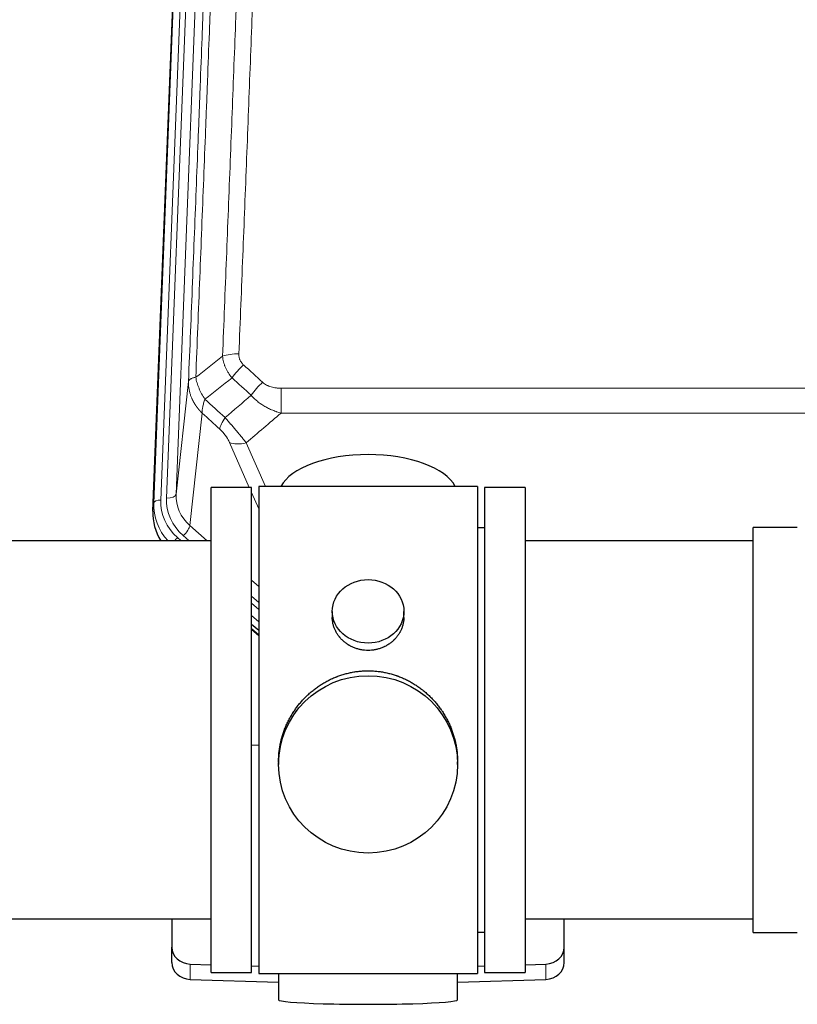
# Model space of a CAD drawing. Header units: inches. Extents: x 0 to 23760, y -13 to 16800.
# Tile 42 of 247: x 3501 to 3828, y 7240 to 7654. Entities that reach past the tile are written whole.
import ezdxf

# ---------------------------------------------------------------- set-up
doc = ezdxf.new("R2010")
doc.units = ezdxf.units.IN
doc.layers.add('1', color=7, linetype='Continuous', true_color=0xffffff)

msp = doc.modelspace()

# ---------------------------------------------------------------- linework, layer by layer
at = {"layer": '1', "color": 110, "linetype": 'Continuous', "lineweight": 13}
for p, q in [((3579.407, 7786.04), (3566.341, 7454.146)), ((3556.963, 7450.464), (3570.074, 7783.486)), ((3573.068, 7784.706), (3559.957, 7451.684)), ((3562.349, 7452.52), (3575.415, 7784.414)), ((3566.341, 7454.146), (3571.588, 7501.553)), ((3610.518, 7498.752), (3610.518, 7488.321)), ((3610.518, 7498.752), (3843.691, 7498.752)), ((3577.403, 7488.201), (3572.178, 7441.001)), ((3843.691, 7488.321), (3610.518, 7488.321)), ((3597.142, 7457.02), (3588.83, 7475.951)), ((3595.891, 7475.801), (3603.949, 7457.449)), ((3601.104, 7447.994), (3598.105, 7454.827)), ((3556.582, 7447.026), (3556.963, 7450.464)), ((3572.178, 7441.001), (3579.486, 7434.519)), ((3566.962, 7435.91), (3568.529, 7434.52)), ((3569.354, 7436.745), (3571.863, 7434.519)), ((3598.104, 7418.005), (3601.104, 7415.344)), ((3598.104, 7411.243), (3601.104, 7408.583)), ((3598.104, 7408.286), (3601.104, 7405.626)), ((3601.104, 7400.555), (3598.104, 7403.216)), ((3598.104, 7397.708), (3601.104, 7395.047)), ((3572.325, 7250.103), (3572.325, 7256.567)), ((3721.884, 7250.103), (3721.884, 7256.567))]:
    msp.add_line(p, q, dxfattribs=at)
at = {"layer": '1', "color": 2, "linetype": 'Continuous', "lineweight": 25}
for p, q in [((3556.582, 7447.026), (3569.7, 7780.228)), ((3598.104, 7457.02), (3581.104, 7457.02)), ((3581.104, 7253.02), (3581.104, 7457.02)), ((3598.104, 7253.02), (3598.104, 7457.02)), ((3693.104, 7457.45), (3601.104, 7457.45)), ((3601.104, 7457.45), (3601.104, 7252.59)), ((3693.104, 7457.45), (3693.104, 7252.59)), ((3713.104, 7457.02), (3696.104, 7457.02)), ((3696.104, 7457.02), (3696.104, 7253.02)), ((3713.104, 7457.02), (3713.104, 7253.02)), ((3696.104, 7440.02), (3693.104, 7440.02)), ((3827.604, 7440.17), (3809.104, 7440.17)), ((3809.104, 7430.549), (3809.104, 7440.17)), ((3581.104, 7434.52), (3485.104, 7434.52)), ((3809.104, 7434.52), (3713.104, 7434.52)), ((3809.104, 7269.87), (3809.104, 7430.549)), ((3632.057, 7404.888), (3632.057, 7402.316)), ((3662.152, 7402.304), (3662.152, 7404.888)), ((3601.104, 7396.779), (3598.104, 7399.44)), ((3598.104, 7397.44), (3601.104, 7394.779)), ((3601.105, 7348.623), (3598.105, 7348.53)), ((3609.465, 7341.669), (3609.465, 7340.531)), ((3684.744, 7340.531), (3684.744, 7341.669)), ((3485.104, 7275.52), (3581.104, 7275.52)), ((3564.604, 7275.52), (3564.604, 7263.659)), ((3713.104, 7275.52), (3809.104, 7275.52)), ((3729.604, 7263.659), (3729.604, 7275.52)), ((3693.104, 7270.02), (3696.104, 7270.02)), ((3809.104, 7269.87), (3827.604, 7269.87)), ((3564.604, 7257.194), (3564.604, 7263.659)), ((3729.604, 7257.194), (3729.604, 7263.659)), ((3572.325, 7256.567), (3581.105, 7256.295)), ((3598.105, 7255.769), (3601.105, 7255.676)), ((3693.104, 7255.676), (3696.103, 7255.769)), ((3713.104, 7256.295), (3721.884, 7256.567)), ((3581.104, 7253.02), (3598.104, 7253.02)), ((3601.104, 7252.59), (3648.401, 7252.59)), ((3609.44, 7252.589), (3609.44, 7241.526)), ((3648.401, 7252.59), (3693.104, 7252.59)), ((3684.768, 7241.526), (3684.768, 7252.59)), ((3696.104, 7253.02), (3713.104, 7253.02)), ((3572.325, 7250.103), (3609.441, 7248.953)), ((3684.767, 7248.953), (3721.884, 7250.103))]:
    msp.add_line(p, q, dxfattribs=at)
at = {"layer": '1', "color": 110, "linetype": 'Continuous', "lineweight": 13}
for centre, major_axis, ratio, start_param, end_param in [((3592.779, 7508.844), (9.992, -0.404), 0.431453, 1.5882535, 2.3480729), ((3594.751, 7504.25), (-6.729, -7.397), 0.3051216, 4.388767, 5.1358022), ((3602.76, 7496.958), (6.736, 7.391), 0.3030979, 1.2497453, 1.9956357), ((3591.804, 7487.571), (6.719, 7.407), 0.3029797, 1.994528, 2.7400357), ((3595.891, 7481.973), (9.156, 4.02), 0.5833249, 3.617995, 4.4616661), ((3583.976, 7449.58), (27.029, -0.244), 0.8851019, 3.1148362, 3.8326992), ((3559.957, 7450.299), (-2.998, 0.118), 0.4614673, 4.7305545, 6.248991), ((3583.976, 7450.966), (-24.034, -0.11), 0.8859493, 6.2442616, 7.0633748), ((3586.368, 7451.801), (-24.034, -0.11), 0.8859493, 6.2442616, 7.0633748), ((3562.349, 7454.367), (-3.997, 0.157), 0.4614673, 1.5889619, 3.1073983), ((3586.368, 7453.648), (-20.033, -0.591), 0.8872905, 6.2219242, 7.0410373), ((3569.354, 7438.592), (-2.654, -2.992), 0.3265056, 1.2180917, 2.7365282), ((3566.962, 7434.525), (-1.991, -2.244), 0.3265056, 4.3596844, 4.9963838)]:
    msp.add_ellipse(centre, major_axis=major_axis, ratio=ratio, start_param=start_param, end_param=end_param, dxfattribs=at)
at = {"layer": '1', "color": 2, "linetype": 'Continuous', "lineweight": 25}
for centre, major_axis, ratio, start_param, end_param in [((3647.104, 7453.478), (-37.64, 0), 0.4617486, 3.372107, 6.0525728), ((3583.604, 7446.218), (-27.038, -0.124), 0.8859493, 6.2442616, 6.7882167), ((3572.604, 7263.659), (-8, 0), 0.8870108, 0, 1.5358897), ((3721.604, 7263.659), (-8, 0), 0.8870108, 1.6057029, 3.1415927), ((3572.604, 7257.194), (-8, 0), 0.8870108, 0, 1.5358897), ((3721.604, 7257.194), (-8, 0), 0.8870108, 1.6057029, 3.1415927), ((3647.104, 7241.526), (-37.664, 0), 0.0504434, 0, 3.1415927)]:
    msp.add_ellipse(centre, major_axis=major_axis, ratio=ratio, start_param=start_param, end_param=end_param, dxfattribs=at)
for centre, major_axis, ratio in [((3647.104, 7404.888), (15.048, 0), 0.8870108), ((3647.104, 7340.531), (-37.64, 0), 0.9914449)]:
    msp.add_ellipse(centre, major_axis=major_axis, ratio=ratio, dxfattribs=at)
at = {"layer": '1', "color": 110, "linetype": 'Continuous', "lineweight": 13}
for points, knots in [([(3604.737, 7832.164), (3604.3, 7819.451), (3603.409, 7793.873), (3602.489, 7767.993), (3601.787, 7748.47), (3601.551, 7741.943), (3601.075, 7728.853), (3600.835, 7722.288), (3600.11, 7702.539), (3599.619, 7689.302), (3598.995, 7672.667), (3598.87, 7669.336), (3598.618, 7662.665), (3598.24, 7652.647), (3597.858, 7642.592), (3597.087, 7622.434), (3596.045, 7595.426), (3594.437, 7554.522), (3593.336, 7526.992), (3592.779, 7513.161)], [0, 0, 0, 0, 0.125, 0.25, 0.25, 0.3125, 0.3125, 0.375, 0.375, 0.5, 0.5, 0.53125, 0.53125, 0.5625, 0.625, 0.625, 0.75, 0.875, 1, 1, 1, 1]), ([(3586.873, 7827.229), (3586.817, 7825.617), (3586.761, 7824.004), (3586.649, 7820.775), (3586.481, 7815.928), (3586.085, 7804.592), (3585.742, 7794.833), (3585.049, 7775.257), (3584.108, 7749.001), (3582.65, 7709.156), (3581.645, 7682.285), (3581.072, 7667.083), (3581.008, 7665.393), (3580.88, 7662.011), (3580.687, 7656.933), (3580.236, 7645.063), (3579.844, 7634.848), (3579.516, 7626.314), (3579.45, 7624.606), (3579.318, 7621.188), (3579.12, 7616.058), (3578.655, 7604.066), (3578.252, 7593.749), (3577.44, 7573.067), (3576.343, 7545.359), (3575.215, 7517.386), (3574.644, 7503.333)], [0, 0, 0, 0, 0.015625, 0.015625, 0.03125, 0.0625, 0.125, 0.125, 0.25, 0.375, 0.5, 0.5, 0.515625, 0.515625, 0.53125, 0.5625, 0.625, 0.625, 0.640625, 0.640625, 0.65625, 0.6875, 0.75, 0.75, 0.875, 1, 1, 1, 1]), ([(3585.896, 7512.2), (3586.454, 7526.013), (3587.556, 7553.508), (3589.166, 7594.36), (3590.209, 7621.334), (3590.981, 7641.467), (3591.364, 7651.509), (3591.743, 7661.514), (3591.994, 7668.176), (3592.12, 7671.503), (3592.744, 7688.117), (3593.236, 7701.338), (3593.962, 7721.062), (3594.203, 7727.618), (3594.679, 7740.692), (3594.915, 7747.21), (3595.618, 7766.708), (3596.54, 7792.555), (3597.432, 7818.101), (3597.87, 7830.798)], [0, 0, 0, 0, 0.125, 0.25, 0.375, 0.375, 0.4375, 0.46875, 0.46875, 0.5, 0.5, 0.625, 0.625, 0.6875, 0.6875, 0.75, 0.75, 0.875, 1, 1, 1, 1]), ([(3571.588, 7501.553), (3572.158, 7515.552), (3573.283, 7543.42), (3574.377, 7571.024), (3575.186, 7591.628), (3575.588, 7601.905), (3576.052, 7613.852), (3576.25, 7618.962), (3576.381, 7622.367), (3576.447, 7624.069), (3576.774, 7632.571), (3577.165, 7642.747), (3577.615, 7654.573), (3577.807, 7659.631), (3577.935, 7663.001), (3577.998, 7664.685), (3578.571, 7679.828), (3579.572, 7706.597), (3581.027, 7746.29), (3582.433, 7785.524), (3583.339, 7811.373), (3583.784, 7824.221)], [0, 0, 0, 0, 0.125, 0.25, 0.25, 0.3125, 0.34375, 0.359375, 0.359375, 0.375, 0.375, 0.4375, 0.46875, 0.484375, 0.484375, 0.5, 0.5, 0.625, 0.75, 0.875, 1, 1, 1, 1]), ([(3589.929, 7503.083), (3589.638, 7503.427), (3589.361, 7503.778), (3589.032, 7504.226), (3588.967, 7504.315), (3588.839, 7504.496), (3588.776, 7504.587), (3588.59, 7504.861), (3588.469, 7505.044), (3588.12, 7505.597), (3587.685, 7506.343), (3587.312, 7507.107), (3587.056, 7507.686), (3586.975, 7507.88), (3586.859, 7508.173), (3586.821, 7508.271), (3586.748, 7508.467), (3586.712, 7508.565), (3586.54, 7509.055), (3586.419, 7509.448), (3586.212, 7510.234), (3586.038, 7511.02), (3585.932, 7511.807), (3585.896, 7512.2)], [0, 0, 0, 0, 0.125, 0.125, 0.15625, 0.15625, 0.1875, 0.1875, 0.25, 0.25, 0.375, 0.5, 0.5, 0.5625, 0.5625, 0.59375, 0.59375, 0.625, 0.625, 0.75, 0.75, 0.875, 1, 1, 1, 1]), ([(3594.751, 7508.549), (3594.585, 7508.701), (3594.427, 7508.86), (3594.241, 7509.067), (3594.204, 7509.109), (3594.132, 7509.194), (3594.096, 7509.237), (3593.992, 7509.366), (3593.925, 7509.454), (3593.732, 7509.72), (3593.498, 7510.085), (3593.307, 7510.47), (3593.181, 7510.766), (3593.142, 7510.866), (3593.088, 7511.018), (3593.07, 7511.069), (3593.037, 7511.172), (3593.021, 7511.223), (3592.945, 7511.48), (3592.897, 7511.687), (3592.824, 7512.104), (3592.8, 7512.314), (3592.773, 7512.736), (3592.77, 7512.948), (3592.779, 7513.161)], [0, 0, 0, 0, 0.125, 0.125, 0.15625, 0.15625, 0.1875, 0.1875, 0.25, 0.25, 0.375, 0.5, 0.5, 0.5625, 0.5625, 0.59375, 0.59375, 0.625, 0.625, 0.75, 0.75, 0.875, 0.875, 1, 1, 1, 1]), ([(3577.403, 7488.201), (3577.386, 7488.218), (3577.352, 7488.251), (3577.3, 7488.302), (3577.249, 7488.352), (3577.198, 7488.403), (3577.147, 7488.454), (3577.096, 7488.505), (3577.046, 7488.557), (3576.995, 7488.608), (3576.945, 7488.66), (3576.895, 7488.712), (3576.845, 7488.764), (3576.795, 7488.816), (3576.746, 7488.869), (3576.696, 7488.921), (3576.647, 7488.974), (3576.598, 7489.027), (3576.549, 7489.08), (3576.5, 7489.133), (3576.451, 7489.186), (3576.403, 7489.24), (3576.355, 7489.294), (3576.307, 7489.348), (3576.259, 7489.402), (3576.211, 7489.456), (3576.163, 7489.511), (3576.116, 7489.565), (3576.069, 7489.62), (3576.022, 7489.675), (3575.975, 7489.73), (3575.928, 7489.785), (3575.882, 7489.841), (3575.835, 7489.896), (3575.789, 7489.952), (3575.743, 7490.008), (3575.698, 7490.064), (3575.652, 7490.12), (3575.607, 7490.177), (3575.562, 7490.233), (3575.517, 7490.29), (3575.472, 7490.347), (3575.427, 7490.404), (3575.383, 7490.461), (3575.339, 7490.518), (3575.295, 7490.576), (3575.251, 7490.634), (3575.208, 7490.691), (3575.164, 7490.749), (3575.121, 7490.808), (3575.078, 7490.866), (3575.035, 7490.924), (3574.993, 7490.983), (3574.95, 7491.042), (3574.908, 7491.101), (3574.866, 7491.16), (3574.825, 7491.219), (3574.783, 7491.278), (3574.742, 7491.338), (3574.701, 7491.398), (3574.66, 7491.458), (3574.619, 7491.518), (3574.579, 7491.578), (3574.539, 7491.638), (3574.499, 7491.699), (3574.459, 7491.759), (3574.42, 7491.82), (3574.38, 7491.881), (3574.341, 7491.942), (3574.302, 7492.003), (3574.264, 7492.064), (3574.225, 7492.126), (3574.187, 7492.187), (3574.149, 7492.249), (3574.112, 7492.311), (3574.074, 7492.373), (3574.037, 7492.435), (3574, 7492.498), (3573.963, 7492.56), (3573.927, 7492.623), (3573.89, 7492.686), (3573.854, 7492.748), (3573.818, 7492.811), (3573.783, 7492.875), (3573.748, 7492.938), (3573.713, 7493.001), (3573.678, 7493.065), (3573.643, 7493.129), (3573.609, 7493.192), (3573.575, 7493.256), (3573.541, 7493.321), (3573.507, 7493.385), (3573.474, 7493.449), (3573.441, 7493.514), (3573.408, 7493.578), (3573.376, 7493.643), (3573.343, 7493.708), (3573.311, 7493.773), (3573.279, 7493.838), (3573.248, 7493.903), (3573.217, 7493.969), (3573.186, 7494.034), (3573.155, 7494.1), (3573.124, 7494.165), (3573.094, 7494.231), (3573.064, 7494.297), (3573.034, 7494.363), (3573.005, 7494.43), (3572.807, 7494.88), (3572.473, 7495.73), (3572.084, 7496.999), (3571.798, 7498.298), (3571.621, 7499.62), (3571.578, 7500.547), (3571.578, 7501.071), (3571.579, 7501.191), (3571.581, 7501.312), (3571.584, 7501.432), (3571.587, 7501.512), (3571.588, 7501.553)], [0, 0, 0, 0, 0.0045083, 0.0090195, 0.0135338, 0.0180512, 0.0225715, 0.0270949, 0.0316214, 0.0361509, 0.0406834, 0.0452189, 0.0497575, 0.0542992, 0.0588439, 0.0633916, 0.0679424, 0.0724963, 0.0770532, 0.0816132, 0.0861762, 0.0907423, 0.0953114, 0.0998837, 0.104459, 0.1090373, 0.1136188, 0.1182033, 0.1227909, 0.1273815, 0.1319753, 0.1365721, 0.141172, 0.145775, 0.1503811, 0.1549903, 0.1596025, 0.1642179, 0.1688364, 0.1734579, 0.1780826, 0.1827103, 0.1873412, 0.1919752, 0.1966123, 0.2012524, 0.2058957, 0.2105422, 0.2151917, 0.2198443, 0.2245001, 0.229159, 0.233821, 0.2384861, 0.2431544, 0.2478258, 0.2525003, 0.2571779, 0.2618587, 0.2665427, 0.2712297, 0.2759199, 0.2806133, 0.2853097, 0.2900094, 0.2947122, 0.2994181, 0.3041272, 0.3088394, 0.3135548, 0.3182733, 0.322995, 0.3277199, 0.3324479, 0.3371791, 0.3419135, 0.346651, 0.3513917, 0.3561355, 0.3608826, 0.3656328, 0.3703861, 0.3751427, 0.3799024, 0.3846654, 0.3894315, 0.3942008, 0.3989732, 0.4037489, 0.4085278, 0.4133098, 0.4180951, 0.4228835, 0.4276751, 0.43247, 0.437268, 0.4420692, 0.4468737, 0.4516813, 0.4564922, 0.4613063, 0.4661235, 0.470944, 0.4757677, 0.4805947, 0.4854248, 0.4902582, 0.4950947, 0.4999345, 0.5888915, 0.6791125, 0.7706071, 0.8633844, 0.9574535, 0.965938, 0.9744348, 0.9829441, 0.9914659, 1, 1, 1, 1]), ([(3574.644, 7503.333), (3574.417, 7503.297), (3574.201, 7503.254), (3573.791, 7503.159), (3573.597, 7503.106), (3573.233, 7502.989), (3573.063, 7502.926), (3572.749, 7502.79), (3572.604, 7502.718), (3572.343, 7502.564), (3572.226, 7502.483), (3572.02, 7502.314), (3571.931, 7502.226), (3571.708, 7501.952), (3571.618, 7501.756), (3571.588, 7501.553)], [0, 0, 0, 0, 0.125, 0.125, 0.25, 0.25, 0.375, 0.375, 0.5, 0.5, 0.625, 0.625, 0.75, 0.75, 1, 1, 1, 1]), ([(3578.509, 7494.087), (3578.006, 7494.836), (3577.544, 7495.602), (3576.917, 7496.764), (3576.72, 7497.154), (3576.348, 7497.934), (3576.173, 7498.326), (3575.685, 7499.5), (3575.408, 7500.281), (3574.951, 7501.826), (3574.773, 7502.588), (3574.644, 7503.333)], [0, 0, 0, 0, 0.25, 0.25, 0.375, 0.375, 0.5, 0.5, 0.75, 0.75, 1, 1, 1, 1]), ([(3610.518, 7498.752), (3610.164, 7498.752), (3609.811, 7498.762), (3609.37, 7498.789), (3609.282, 7498.795), (3609.106, 7498.809), (3609.018, 7498.817), (3608.754, 7498.841), (3608.58, 7498.861), (3608.057, 7498.928), (3607.713, 7498.984), (3607.03, 7499.124), (3606.692, 7499.206), (3606.025, 7499.4), (3605.695, 7499.512), (3605.329, 7499.657), (3605.289, 7499.673), (3605.208, 7499.706), (3605.088, 7499.757), (3604.81, 7499.879), (3604.578, 7499.992), (3604.124, 7500.231), (3603.832, 7500.405), (3603.276, 7500.789), (3603.01, 7500.998), (3602.76, 7501.228)], [0, 0, 0, 0, 0.125, 0.125, 0.15625, 0.15625, 0.1875, 0.1875, 0.25, 0.25, 0.375, 0.375, 0.5, 0.5, 0.625, 0.625, 0.640625, 0.640625, 0.65625, 0.6875, 0.75, 0.75, 0.875, 0.875, 1, 1, 1, 1]), ([(3610.518, 7488.321), (3609.921, 7488.473), (3609.253, 7488.666), (3608.589, 7488.887), (3608.442, 7488.936), (3608.368, 7488.962), (3608.148, 7489.038), (3608.001, 7489.09), (3607.564, 7489.25), (3607.274, 7489.362), (3606.412, 7489.711), (3605.847, 7489.964), (3604.734, 7490.509), (3604.187, 7490.801), (3603.381, 7491.271), (3602.982, 7491.514), (3602.588, 7491.769), (3602.392, 7491.899), (3602.327, 7491.943), (3602.197, 7492.03), (3602.132, 7492.074), (3601.553, 7492.474), (3601.057, 7492.846), (3600.102, 7493.623), (3599.643, 7494.028), (3598.763, 7494.874), (3598.343, 7495.314), (3597.942, 7495.772)], [0, 0, 0, 0, 0.125, 0.140625, 0.140625, 0.15625, 0.15625, 0.1875, 0.1875, 0.25, 0.25, 0.375, 0.375, 0.5, 0.5, 0.5625, 0.59375, 0.59375, 0.609375, 0.609375, 0.625, 0.625, 0.75, 0.75, 0.875, 0.875, 1, 1, 1, 1]), ([(3577.403, 7488.201), (3577.357, 7488.573), (3577.348, 7488.984), (3577.389, 7489.65), (3577.411, 7489.88), (3577.474, 7490.354), (3577.514, 7490.598), (3577.61, 7491.099), (3577.667, 7491.356), (3577.796, 7491.879), (3577.868, 7492.146), (3578.028, 7492.689), (3578.115, 7492.964), (3578.302, 7493.522), (3578.402, 7493.803), (3578.509, 7494.087)], [0, 0, 0, 0, 0.25, 0.25, 0.375, 0.375, 0.5, 0.5, 0.625, 0.625, 0.75, 0.75, 0.875, 0.875, 1, 1, 1, 1]), ([(3595.891, 7475.801), (3595.569, 7476.202), (3595.239, 7476.61), (3594.562, 7477.444), (3594.214, 7477.868), (3593.681, 7478.517), (3593.5, 7478.735), (3593.227, 7479.066), (3593.135, 7479.177), (3592.997, 7479.344), (3592.95, 7479.4), (3592.858, 7479.511), (3592.811, 7479.567), (3592.393, 7480.07), (3591.642, 7480.968), (3590.877, 7481.873), (3590.298, 7482.555), (3590.104, 7482.783), (3589.812, 7483.125), (3589.714, 7483.239), (3589.568, 7483.411), (3589.519, 7483.468), (3589.421, 7483.582), (3589.372, 7483.639), (3588.932, 7484.153), (3588.542, 7484.604), (3587.766, 7485.499), (3587.38, 7485.942), (3586.996, 7486.381)], [0, 0, 0, 0, 0.125, 0.125, 0.25, 0.25, 0.3125, 0.3125, 0.34375, 0.34375, 0.359375, 0.359375, 0.375, 0.375, 0.5, 0.625, 0.625, 0.6875, 0.6875, 0.71875, 0.71875, 0.734375, 0.734375, 0.75, 0.75, 0.875, 0.875, 1, 1, 1, 1]), ([(3584.743, 7481.549), (3584.962, 7481.35), (3585.178, 7481.143), (3585.604, 7480.714), (3585.814, 7480.491), (3586.072, 7480.203), (3586.123, 7480.144), (3586.225, 7480.027), (3586.376, 7479.851), (3586.522, 7479.674), (3586.809, 7479.318), (3586.991, 7479.078), (3587.341, 7478.593), (3587.508, 7478.348), (3587.688, 7478.07), (3587.707, 7478.039), (3587.747, 7477.977), (3587.805, 7477.884), (3587.938, 7477.669), (3588.045, 7477.487), (3588.253, 7477.124), (3588.381, 7476.886), (3588.619, 7476.414), (3588.729, 7476.181), (3588.83, 7475.951)], [0, 0, 0, 0, 0.125, 0.125, 0.25, 0.25, 0.28125, 0.28125, 0.3125, 0.375, 0.375, 0.5, 0.5, 0.625, 0.625, 0.640625, 0.640625, 0.65625, 0.6875, 0.75, 0.75, 0.875, 0.875, 1, 1, 1, 1])]:
    msp.add_open_spline(points, degree=3, knots=knots, dxfattribs=at)
for points in [[(3574.644, 7503.333), (3578.393, 7506.293), (3582.143, 7509.249), (3585.896, 7512.2)], [(3594.751, 7508.549), (3597.421, 7506.111), (3600.09, 7503.67), (3602.76, 7501.228)], [(3589.929, 7503.083), (3586.12, 7500.089), (3582.314, 7497.09), (3578.509, 7494.087)], [(3597.942, 7495.772), (3595.271, 7498.211), (3592.6, 7500.648), (3589.929, 7503.083)], [(3586.996, 7486.381), (3590.647, 7489.51), (3594.295, 7492.64), (3597.942, 7495.772)], [(3578.509, 7494.087), (3581.338, 7491.521), (3584.167, 7488.952), (3586.996, 7486.381)], [(3584.743, 7481.549), (3582.297, 7483.768), (3579.85, 7485.985), (3577.403, 7488.201)], [(3610.518, 7488.321), (3605.646, 7484.145), (3600.77, 7479.972), (3595.891, 7475.801)]]:
    msp.add_open_spline(points, degree=3, dxfattribs=at)
at = {"layer": '1', "color": 2, "linetype": 'Continuous', "lineweight": 25}
for points, knots in [([(3662.152, 7402.306), (3662.152, 7401.876), (3662.128, 7401.443), (3662.068, 7400.897), (3662.054, 7400.787), (3662.024, 7400.566), (3661.974, 7400.236), (3661.911, 7399.908), (3661.766, 7399.256), (3661.647, 7398.826), (3661.362, 7397.975), (3661.197, 7397.554), (3660.914, 7396.93), (3660.814, 7396.723), (3660.681, 7396.466), (3660.654, 7396.414), (3660.6, 7396.312), (3660.517, 7396.159), (3660.432, 7396.008), (3660.141, 7395.509), (3659.889, 7395.12), (3659.344, 7394.367), (3659.053, 7394.002), (3658.586, 7393.472), (3658.425, 7393.299), (3658.177, 7393.043), (3658.051, 7392.916), (3657.922, 7392.791), (3657.836, 7392.708), (3657.792, 7392.667), (3657.398, 7392.298), (3657.033, 7391.988), (3656.275, 7391.403), (3655.882, 7391.128), (3655.068, 7390.614), (3654.647, 7390.374), (3654.103, 7390.098), (3653.993, 7390.044), (3653.771, 7389.938), (3653.66, 7389.886), (3653.324, 7389.735), (3653.098, 7389.64), (3652.415, 7389.371), (3651.953, 7389.213), (3651.015, 7388.941), (3650.539, 7388.827), (3649.815, 7388.689), (3649.572, 7388.648), (3649.205, 7388.596), (3649.082, 7388.58), (3648.897, 7388.558), (3648.835, 7388.551), (3648.712, 7388.538), (3648.65, 7388.532), (3648.094, 7388.479), (3647.601, 7388.456), (3646.619, 7388.456), (3646.129, 7388.478), (3645.151, 7388.57), (3644.664, 7388.638), (3644.056, 7388.753), (3643.934, 7388.778), (3643.692, 7388.83), (3643.329, 7388.912), (3642.972, 7389.006), (3642.266, 7389.21), (3641.804, 7389.367), (3640.898, 7389.724), (3640.454, 7389.922), (3639.802, 7390.252), (3639.587, 7390.367), (3639.268, 7390.547), (3639.163, 7390.609), (3638.953, 7390.734), (3638.849, 7390.798), (3638.336, 7391.122), (3637.942, 7391.397), (3637.184, 7391.981), (3636.821, 7392.289), (3636.127, 7392.937), (3635.796, 7393.277), (3635.441, 7393.678), (3635.402, 7393.723), (3635.325, 7393.813), (3635.209, 7393.948), (3634.947, 7394.267), (3634.735, 7394.547), (3634.325, 7395.113), (3634.073, 7395.5), (3633.61, 7396.294), (3633.4, 7396.7), (3633.115, 7397.324), (3633.026, 7397.534), (3632.9, 7397.854), (3632.859, 7397.96), (3632.782, 7398.174), (3632.744, 7398.281), (3632.564, 7398.816), (3632.445, 7399.247), (3632.252, 7400.113), (3632.18, 7400.548), (3632.107, 7401.205), (3632.088, 7401.424), (3632.069, 7401.754), (3632.062, 7401.919), (3632.059, 7402.084), (3632.057, 7402.195), (3632.057, 7402.25), (3632.057, 7402.308), (3632.057, 7402.31), (3632.057, 7402.313)], [0, 0, 0, 0, 0.0308202, 0.0308202, 0.0386347, 0.0386347, 0.0464491, 0.062078, 0.062078, 0.0933358, 0.0933358, 0.1245936, 0.1245936, 0.1402226, 0.1402226, 0.1441298, 0.1441298, 0.148037, 0.1558515, 0.1558515, 0.1871093, 0.1871093, 0.2183671, 0.2183671, 0.233996, 0.233996, 0.2418105, 0.2457177, 0.2457177, 0.2496249, 0.2496249, 0.2808827, 0.2808827, 0.3121405, 0.3121405, 0.3433983, 0.3433983, 0.3512128, 0.3512128, 0.3590273, 0.3590273, 0.3746562, 0.3746562, 0.405914, 0.405914, 0.4371718, 0.4371718, 0.4528007, 0.4528007, 0.4606152, 0.4606152, 0.4645224, 0.4645224, 0.4684296, 0.4684296, 0.4996874, 0.4996874, 0.5309452, 0.5309452, 0.5622031, 0.5622031, 0.5700175, 0.5700175, 0.577832, 0.5934609, 0.5934609, 0.6247187, 0.6247187, 0.6559765, 0.6559765, 0.6716054, 0.6716054, 0.6794199, 0.6794199, 0.6872343, 0.6872343, 0.7184921, 0.7184921, 0.7497499, 0.7497499, 0.7810078, 0.7810078, 0.784915, 0.784915, 0.7888222, 0.7966367, 0.8122656, 0.8122656, 0.8435234, 0.8435234, 0.8747812, 0.8747812, 0.8904101, 0.8904101, 0.8982246, 0.8982246, 0.906039, 0.906039, 0.9372968, 0.9372968, 0.9685546, 0.9685546, 0.9841835, 0.9841835, 0.991998, 0.9959052, 0.9959052, 0.9998125, 0.9998125, 1, 1, 1, 1]), ([(3609.465, 7341.621), (3609.465, 7341.634), (3609.465, 7342.261), (3609.496, 7343.502), (3609.633, 7345.342), (3609.862, 7347.18), (3610.076, 7348.403), (3610.259, 7349.32), (3610.34, 7349.702), (3610.428, 7350.084), (3610.463, 7350.236), (3610.481, 7350.313), (3610.536, 7350.541), (3610.722, 7351.301), (3611.098, 7352.653), (3611.684, 7354.421), (3612.352, 7356.156), (3613.102, 7357.856), (3613.935, 7359.524), (3614.545, 7360.612), (3614.944, 7361.286), (3615.025, 7361.42), (3615.187, 7361.687), (3615.434, 7362.086), (3615.686, 7362.48), (3616.2, 7363.259), (3616.908, 7364.278), (3618.036, 7365.75), (3619.23, 7367.164), (3620.492, 7368.52), (3621.377, 7369.387), (3622.059, 7370.022), (3622.404, 7370.335), (3622.756, 7370.644), (3622.991, 7370.848), (3623.11, 7370.949), (3623.704, 7371.452), (3624.672, 7372.23), (3626.169, 7373.319), (3627.713, 7374.332), (3629.303, 7375.268), (3630.942, 7376.127), (3632.066, 7376.647), (3632.922, 7377.017), (3633.352, 7377.197), (3633.788, 7377.369), (3634.007, 7377.454), (3634.08, 7377.482), (3634.226, 7377.538), (3634.884, 7377.786), (3636.133, 7378.217), (3637.915, 7378.732), (3639.716, 7379.155), (3641.534, 7379.487), (3643.371, 7379.725), (3644.608, 7379.822), (3645.541, 7379.87), (3646.008, 7379.889), (3646.556, 7379.899), (3646.791, 7379.902), (3646.947, 7379.903), (3647.026, 7379.903), (3647.104, 7379.903)], [0, 0, 0, 0, 0.0006246, 0.0318551, 0.0630856, 0.0943161, 0.1255465, 0.1255465, 0.1411618, 0.1450656, 0.1450656, 0.1489694, 0.1489694, 0.156777, 0.1880075, 0.219238, 0.2504685, 0.2816989, 0.3129294, 0.3441599, 0.3441599, 0.3519675, 0.3519675, 0.3597751, 0.3753904, 0.3753904, 0.4066209, 0.4378513, 0.4690818, 0.5003123, 0.5315428, 0.5315428, 0.547158, 0.5549656, 0.5549656, 0.5627733, 0.5627733, 0.5940037, 0.6252342, 0.6564647, 0.6876952, 0.7189257, 0.7501562, 0.7501562, 0.7657714, 0.773579, 0.773579, 0.7774828, 0.7774828, 0.7813866, 0.8126171, 0.8438476, 0.8750781, 0.9063086, 0.937539, 0.9687695, 0.9687695, 0.9843848, 0.9921924, 0.9960962, 0.9960962, 1, 1, 1, 1]), ([(3647.104, 7379.903), (3647.732, 7379.903), (3648.981, 7379.87), (3650.838, 7379.725), (3652.678, 7379.486), (3654.501, 7379.154), (3656.308, 7378.729), (3657.501, 7378.383), (3658.392, 7378.1), (3658.688, 7378.002), (3659.057, 7377.874), (3659.131, 7377.848), (3659.279, 7377.796), (3659.499, 7377.717), (3660.305, 7377.421), (3661.6, 7376.898), (3663.282, 7376.119), (3664.919, 7375.26), (3666.513, 7374.322), (3668.062, 7373.304), (3669.066, 7372.572), (3669.684, 7372.098), (3669.807, 7372.002), (3670.052, 7371.81), (3670.417, 7371.519), (3670.776, 7371.222), (3671.486, 7370.621), (3672.41, 7369.799), (3673.731, 7368.506), (3674.989, 7367.151), (3676.183, 7365.737), (3676.937, 7364.753), (3677.486, 7363.999), (3677.757, 7363.619), (3678.021, 7363.232), (3678.196, 7362.973), (3678.283, 7362.843), (3678.713, 7362.19), (3679.372, 7361.133), (3680.281, 7359.51), (3681.109, 7357.852), (3681.856, 7356.157), (3682.524, 7354.426), (3682.914, 7353.247), (3683.186, 7352.353), (3683.317, 7351.904), (3683.46, 7351.376), (3683.52, 7351.149), (3683.559, 7350.997), (3683.578, 7350.922), (3683.75, 7350.238), (3684.025, 7349.021), (3684.345, 7347.19), (3684.574, 7345.356), (3684.712, 7343.518), (3684.744, 7342.27), (3684.744, 7341.635), (3684.744, 7341.616)], [0, 0, 0, 0, 0.0312188, 0.0624376, 0.0936563, 0.1248751, 0.1560939, 0.1873127, 0.1873127, 0.2029221, 0.2029221, 0.2068244, 0.2068244, 0.2107268, 0.2185315, 0.2497502, 0.280969, 0.3121878, 0.3434066, 0.3746254, 0.4058442, 0.4058442, 0.4136489, 0.4136489, 0.4214535, 0.4370629, 0.4370629, 0.4682817, 0.4995005, 0.5307193, 0.5619381, 0.5931568, 0.5931568, 0.6087662, 0.6165709, 0.6165709, 0.6243756, 0.6243756, 0.6555944, 0.6868132, 0.718032, 0.7492507, 0.7804695, 0.8116883, 0.8116883, 0.8272977, 0.8351024, 0.8390047, 0.8390047, 0.8429071, 0.8429071, 0.8741259, 0.9053447, 0.9365634, 0.9677822, 0.999001, 1, 1, 1, 1])]:
    msp.add_open_spline(points, degree=3, knots=knots, dxfattribs=at)

doc.saveas('drawing.dxf')
